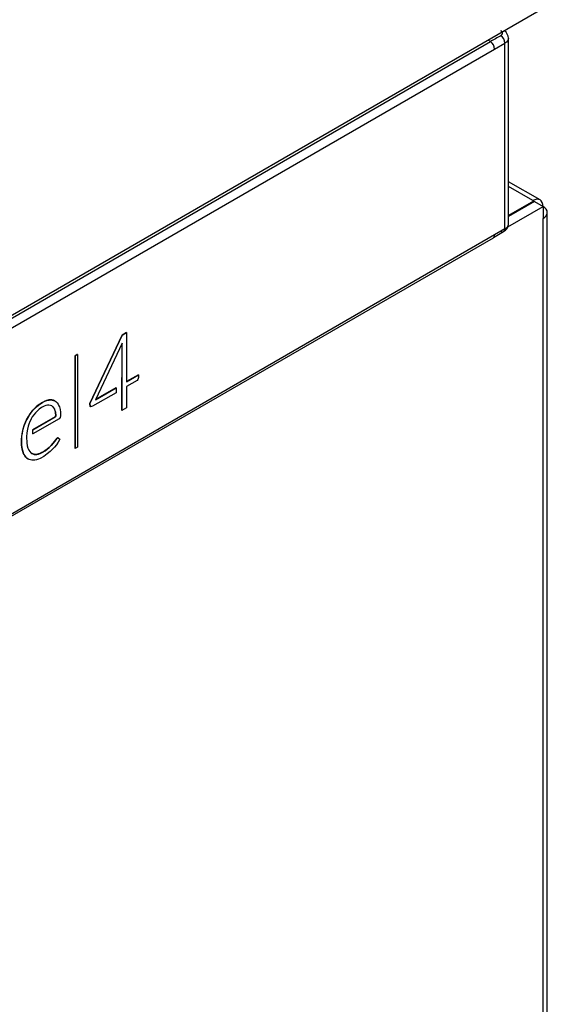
# Model space of a CAD drawing. Header units: millimetres. Extents: x -40 to 419, y 0 to 295.
# Tile 34 of 40: x 383.23 to 387.58, y 130.61 to 138.73. Entities that reach past the tile are written whole.
import ezdxf

# ---------------------------------------------------------------- set-up
doc = ezdxf.new("R2010")
doc.units = ezdxf.units.MM
doc.layers.add('BW4_CTMPLUS_HEER', color=7, linetype='Continuous')
doc.layers.add('Standard', color=7, linetype='Continuous')

# ---------------------------------------------------------------- blocks, each defined once
blk = doc.blocks.new('SE2')
at = {"layer": 'BW4_CTMPLUS_HEER', "color": 7, "linetype": 'Continuous'}
for p, q in [((387.5456, 138.8245), (379.1805, 133.9949)), ((387.2602, 137.0458), (387.2602, 138.5851)), ((379.2127, 133.9918), (387.111, 138.5519)), ((379.2484, 133.9312), (387.1461, 138.4909)), ((387.111, 138.5519), (387.0925, 138.5629)), ((387.1461, 138.4909), (387.2309, 138.5397)), ((387.2309, 137.0068), (387.2309, 138.5397)), ((387.5207, 137.2464), (387.2602, 137.3968)), ((387.4607, 137.2405), (387.2602, 137.3562)), ((387.2548, 137.0236), (387.5456, 137.1915)), ((387.4678, 137.2364), (387.2602, 137.1165)), ((387.4749, 137.2323), (387.2602, 137.1084)), ((387.4607, 137.2405), (387.4678, 137.2364)), ((387.4678, 137.2282), (387.4678, 137.2364)), ((387.4749, 137.2323), (387.5456, 137.1915)), ((387.5456, 137.1915), (387.5456, 137.0935)), ((387.5807, 116.1095), (387.5807, 137.1425)), ((387.5456, 116.0605), (387.5456, 137.0935)), ((387.1461, 136.9576), (379.2484, 132.3979)), ((387.1375, 136.9367), (387.2203, 136.9846)), ((387.2309, 137.0068), (387.1461, 136.9576)), ((379.2375, 132.3747), (387.1357, 136.9347)), ((384.1095, 136.1527), (384.073, 136.1316)), ((384.0737, 136.1312), (384.1102, 136.1523)), ((384.1102, 136.1523), (384.1095, 136.1527)), ((384.1102, 136.1523), (384.1102, 135.7468)), ((384.073, 136.1316), (383.805, 135.5678)), ((383.8057, 135.5674), (384.0737, 136.1312)), ((384.073, 136.064), (383.8534, 135.5985)), ((384.0714, 136.0588), (384.071, 135.5088)), ((384.0718, 136.0615), (384.0714, 136.0588)), ((384.0721, 136.0584), (384.0714, 136.0588)), ((384.0717, 135.5084), (384.0721, 136.0584)), ((384.0721, 136.0584), (384.073, 136.064)), ((384.0737, 136.1312), (384.073, 136.1316)), ((383.7029, 135.9706), (383.6845, 135.96)), ((383.6852, 135.9596), (383.6845, 135.96)), ((383.6845, 135.96), (383.6845, 135.1952)), ((383.6852, 135.9596), (383.7036, 135.9702)), ((383.6852, 135.1948), (383.6852, 135.9596)), ((383.7036, 135.9702), (383.7029, 135.9706)), ((383.7036, 135.9702), (383.7036, 135.2054)), ((384.2068, 135.8034), (384.1102, 135.7476)), ((384.1102, 135.7468), (384.2075, 135.803)), ((384.1969, 135.7567), (384.1102, 135.7067)), ((384.2036, 135.7639), (384.1969, 135.7567)), ((384.2075, 135.7804), (384.2036, 135.7639)), ((384.2075, 135.803), (384.2068, 135.8034)), ((384.2075, 135.803), (384.2075, 135.7804)), ((384.0229, 135.6563), (383.8278, 135.5436)), ((383.8534, 135.5985), (384.0229, 135.6964)), ((384.0222, 135.6968), (383.8539, 135.5997)), ((384.0229, 135.6964), (384.0222, 135.6968)), ((384.0229, 135.6964), (384.0229, 135.6563)), ((384.1102, 135.7067), (384.1102, 135.5306)), ((383.415, 135.5755), (383.3932, 135.562)), ((383.3939, 135.5616), (383.4157, 135.5751)), ((383.4347, 135.5858), (383.415, 135.5755)), ((383.4157, 135.5751), (383.415, 135.5755)), ((383.4157, 135.5751), (383.4354, 135.5854)), ((383.4501, 135.5914), (383.4347, 135.5858)), ((383.4354, 135.5854), (383.4347, 135.5858)), ((383.4354, 135.5854), (383.4508, 135.5909)), ((383.4688, 135.596), (383.4501, 135.5914)), ((383.4508, 135.5909), (383.4501, 135.5914)), ((383.4508, 135.5909), (383.4695, 135.5956)), ((383.4779, 135.597), (383.4688, 135.596)), ((383.4695, 135.5956), (383.4688, 135.596)), ((383.4695, 135.5956), (383.4786, 135.5966)), ((383.4786, 135.5966), (383.4779, 135.597)), ((383.4806, 135.597), (383.4779, 135.597)), ((383.4786, 135.5966), (383.4813, 135.5966)), ((383.4813, 135.5966), (383.4806, 135.597)), ((383.4937, 135.5959), (383.4806, 135.597)), ((383.4813, 135.5966), (383.4944, 135.5955)), ((383.4944, 135.5955), (383.4937, 135.5959)), ((383.5061, 135.5932), (383.4937, 135.5959)), ((383.4944, 135.5955), (383.5068, 135.5928)), ((383.5068, 135.5928), (383.5061, 135.5932)), ((383.5176, 135.5887), (383.5061, 135.5932)), ((383.5068, 135.5928), (383.5183, 135.5883)), ((383.5183, 135.5883), (383.5176, 135.5887)), ((383.5183, 135.5883), (383.525, 135.5839)), ((383.525, 135.5839), (383.5284, 135.581)), ((383.5284, 135.581), (383.5369, 135.5718)), ((383.5369, 135.5718), (383.5445, 135.561)), ((383.8057, 135.5674), (383.805, 135.5678)), ((383.805, 135.5678), (383.8084, 135.5439)), ((383.8091, 135.5435), (383.8057, 135.5674)), ((383.323, 135.4948), (383.3107, 135.478)), ((383.3114, 135.4776), (383.3237, 135.4944)), ((383.336, 135.511), (383.323, 135.4948)), ((383.3237, 135.4944), (383.323, 135.4948)), ((383.3237, 135.4944), (383.3367, 135.5106)), ((383.3466, 135.5225), (383.336, 135.511)), ((383.3367, 135.5106), (383.336, 135.511)), ((383.3367, 135.5106), (383.3473, 135.5221)), ((383.3568, 135.4893), (383.3438, 135.473)), ((383.3483, 135.5242), (383.3466, 135.5225)), ((383.3473, 135.5221), (383.3466, 135.5225)), ((383.3473, 135.5221), (383.349, 135.5238)), ((383.3647, 135.5396), (383.3483, 135.5242)), ((383.349, 135.5238), (383.3483, 135.5242)), ((383.349, 135.5238), (383.3654, 135.5392)), ((383.3607, 135.4937), (383.3568, 135.4893)), ((383.3734, 135.5063), (383.3607, 135.4937)), ((383.3797, 135.5522), (383.3647, 135.5396)), ((383.3654, 135.5392), (383.3647, 135.5396)), ((383.3654, 135.5392), (383.3804, 135.5518)), ((383.3896, 135.5201), (383.3734, 135.5063)), ((383.3932, 135.562), (383.3797, 135.5522)), ((383.3804, 135.5518), (383.3797, 135.5522)), ((383.3804, 135.5518), (383.3939, 135.5616)), ((383.4087, 135.533), (383.3896, 135.5201)), ((383.3939, 135.5616), (383.3932, 135.562)), ((383.4288, 135.5442), (383.4087, 135.533)), ((383.4435, 135.5497), (383.4288, 135.5442)), ((383.4569, 135.5528), (383.4435, 135.5497)), ((383.4682, 135.5533), (383.4569, 135.5528)), ((383.4808, 135.5512), (383.4682, 135.5533)), ((383.4924, 135.5468), (383.4808, 135.5512)), ((383.492, 135.5469), (383.499, 135.5417)), ((383.4997, 135.5413), (383.4924, 135.5468)), ((383.4997, 135.5413), (383.499, 135.5417)), ((383.499, 135.5417), (383.5073, 135.5318)), ((383.508, 135.5314), (383.4997, 135.5413)), ((383.508, 135.5314), (383.5073, 135.5318)), ((383.5073, 135.5318), (383.5143, 135.5198)), ((383.515, 135.5194), (383.508, 135.5314)), ((383.515, 135.5194), (383.5143, 135.5198)), ((383.5143, 135.5198), (383.5158, 135.5167)), ((383.5165, 135.5163), (383.515, 135.5194)), ((383.5165, 135.5163), (383.5158, 135.5167)), ((383.5158, 135.5167), (383.5218, 135.4954)), ((383.5225, 135.495), (383.5165, 135.5163)), ((383.5225, 135.495), (383.5218, 135.4954)), ((383.5218, 135.4954), (383.5263, 135.4649)), ((383.527, 135.4645), (383.5225, 135.495)), ((383.5445, 135.561), (383.5513, 135.5487)), ((383.5513, 135.5487), (383.555, 135.539)), ((383.555, 135.539), (383.5604, 135.5174)), ((383.5604, 135.5174), (383.5632, 135.4959)), ((383.5632, 135.4959), (383.5644, 135.4649)), ((383.8091, 135.5435), (383.8084, 135.5439)), ((383.8084, 135.5439), (383.8124, 135.5398)), ((383.8131, 135.5394), (383.8091, 135.5435)), ((383.8131, 135.5394), (383.8124, 135.5398)), ((383.8278, 135.5436), (383.8131, 135.5394)), ((384.0717, 135.5084), (384.071, 135.5088)), ((384.1102, 135.5306), (384.0717, 135.5084)), ((383.275, 135.4143), (383.2673, 135.3949)), ((383.268, 135.3944), (383.2758, 135.4139)), ((383.2836, 135.4333), (383.275, 135.4143)), ((383.2758, 135.4139), (383.275, 135.4143)), ((383.2758, 135.4139), (383.2843, 135.4329)), ((383.291, 135.4472), (383.2836, 135.4333)), ((383.2843, 135.4329), (383.2836, 135.4333)), ((383.2843, 135.4329), (383.2917, 135.4467)), ((383.2992, 135.4607), (383.291, 135.4472)), ((383.2917, 135.4467), (383.291, 135.4472)), ((383.2917, 135.4467), (383.2999, 135.4603)), ((383.3107, 135.478), (383.2992, 135.4607)), ((383.2999, 135.4603), (383.2992, 135.4607)), ((383.2999, 135.4603), (383.3114, 135.4776)), ((383.312, 135.4182), (383.3036, 135.3972)), ((383.3114, 135.4776), (383.3107, 135.478)), ((383.3216, 135.4384), (383.312, 135.4182)), ((383.3232, 135.4415), (383.3216, 135.4384)), ((383.3317, 135.4559), (383.3232, 135.4415)), ((383.3438, 135.473), (383.3317, 135.4559)), ((383.5206, 135.4575), (383.3342, 135.3499)), ((383.3349, 135.3495), (383.5213, 135.4571)), ((383.5523, 135.4414), (383.3349, 135.3159)), ((383.5263, 135.4649), (383.5206, 135.4575)), ((383.5213, 135.4571), (383.5206, 135.4575)), ((383.5213, 135.4571), (383.527, 135.4645)), ((383.527, 135.4645), (383.5263, 135.4649)), ((383.5607, 135.4503), (383.5523, 135.4414)), ((383.5644, 135.4649), (383.5607, 135.4503)), ((383.2517, 135.3442), (383.2468, 135.3181)), ((383.2475, 135.3177), (383.2524, 135.3438)), ((383.2555, 135.3596), (383.2517, 135.3442)), ((383.2524, 135.3438), (383.2517, 135.3442)), ((383.2524, 135.3438), (383.2563, 135.3592)), ((383.2603, 135.375), (383.2555, 135.3596)), ((383.2563, 135.3592), (383.2555, 135.3596)), ((383.2563, 135.3592), (383.261, 135.3746)), ((383.2673, 135.3949), (383.2603, 135.375)), ((383.261, 135.3746), (383.2603, 135.375)), ((383.261, 135.3746), (383.268, 135.3944)), ((383.268, 135.3944), (383.2673, 135.3949)), ((383.287, 135.3255), (383.2847, 135.2917)), ((383.2916, 135.3547), (383.287, 135.3255)), ((383.2978, 135.3798), (383.2916, 135.3547)), ((383.3036, 135.3972), (383.2978, 135.3798)), ((383.3349, 135.3495), (383.3342, 135.3499)), ((383.3342, 135.3499), (383.3342, 135.3163)), ((383.3349, 135.3159), (383.3349, 135.3495)), ((383.2424, 135.2741), (383.2423, 135.2437)), ((383.243, 135.2433), (383.2423, 135.2437)), ((383.2423, 135.2437), (383.2431, 135.2244)), ((383.2438, 135.2962), (383.2424, 135.2741)), ((383.2431, 135.2737), (383.2424, 135.2741)), ((383.243, 135.2433), (383.2431, 135.2737)), ((383.2439, 135.224), (383.243, 135.2433)), ((383.2431, 135.2737), (383.2445, 135.2958)), ((383.2468, 135.3181), (383.2438, 135.2962)), ((383.2445, 135.2958), (383.2438, 135.2962)), ((383.2445, 135.2958), (383.2475, 135.3177)), ((383.2475, 135.3177), (383.2468, 135.3181)), ((383.2847, 135.2917), (383.2865, 135.2421)), ((383.2865, 135.2421), (383.2904, 135.2181)), ((383.3349, 135.3159), (383.3342, 135.3163)), ((383.5246, 135.2677), (383.5037, 135.2401)), ((383.5044, 135.2397), (383.5253, 135.2673)), ((383.5334, 135.2786), (383.5246, 135.2677)), ((383.5253, 135.2673), (383.5246, 135.2677)), ((383.5253, 135.2673), (383.5341, 135.2782)), ((383.5456, 135.2475), (383.5303, 135.2257)), ((383.5437, 135.2833), (383.5334, 135.2786)), ((383.5341, 135.2782), (383.5334, 135.2786)), ((383.5341, 135.2782), (383.5444, 135.2829)), ((383.5444, 135.2829), (383.5437, 135.2833)), ((383.5444, 135.2829), (383.5589, 135.2714)), ((383.5589, 135.2714), (383.5456, 135.2475)), ((383.2439, 135.224), (383.2431, 135.2244)), ((383.2431, 135.2244), (383.2451, 135.2074)), ((383.2458, 135.207), (383.2439, 135.224)), ((383.2458, 135.207), (383.2451, 135.2074)), ((383.2451, 135.2074), (383.2484, 135.1895)), ((383.2491, 135.1891), (383.2458, 135.207)), ((383.2491, 135.1891), (383.2484, 135.1895)), ((383.2484, 135.1895), (383.2524, 135.1726)), ((383.2531, 135.1722), (383.2491, 135.1891)), ((383.2531, 135.1722), (383.2524, 135.1726)), ((383.2524, 135.1726), (383.2566, 135.1607)), ((383.2573, 135.1603), (383.2531, 135.1722)), ((383.2573, 135.1603), (383.2566, 135.1607)), ((383.2566, 135.1607), (383.2629, 135.1476)), ((383.2636, 135.1472), (383.2573, 135.1603)), ((383.2904, 135.2181), (383.2958, 135.1982)), ((383.2958, 135.1982), (383.2969, 135.1954)), ((383.2969, 135.1954), (383.3032, 135.1821)), ((383.3032, 135.1821), (383.3104, 135.1706)), ((383.3104, 135.1706), (383.3185, 135.1608)), ((383.3185, 135.1608), (383.3248, 135.1558)), ((383.4111, 135.1626), (383.3966, 135.1555)), ((383.3973, 135.1551), (383.4118, 135.1622)), ((383.4358, 135.1771), (383.4111, 135.1626)), ((383.4118, 135.1622), (383.4111, 135.1626)), ((383.4118, 135.1622), (383.4365, 135.1767)), ((383.4538, 135.1904), (383.4358, 135.1771)), ((383.4365, 135.1767), (383.4358, 135.1771)), ((383.4365, 135.1767), (383.4545, 135.19)), ((383.4703, 135.2046), (383.4538, 135.1904)), ((383.4545, 135.19), (383.4538, 135.1904)), ((383.4545, 135.19), (383.471, 135.2042)), ((383.4779, 135.1698), (383.4557, 135.1511)), ((383.4868, 135.2211), (383.4703, 135.2046)), ((383.471, 135.2042), (383.4703, 135.2046)), ((383.471, 135.2042), (383.4875, 135.2207)), ((383.4961, 135.1868), (383.4779, 135.1698)), ((383.5037, 135.2401), (383.4868, 135.2211)), ((383.4875, 135.2207), (383.4868, 135.2211)), ((383.4875, 135.2207), (383.5044, 135.2397)), ((383.5145, 135.2067), (383.4961, 135.1868)), ((383.5044, 135.2397), (383.5037, 135.2401)), ((383.5303, 135.2257), (383.5145, 135.2067)), ((383.6852, 135.1948), (383.6845, 135.1952)), ((383.7036, 135.2054), (383.6852, 135.1948)), ((383.2636, 135.1472), (383.2629, 135.1476)), ((383.2629, 135.1476), (383.2699, 135.1359)), ((383.2706, 135.1355), (383.2636, 135.1472)), ((383.2706, 135.1355), (383.2699, 135.1359)), ((383.2699, 135.1359), (383.2777, 135.1256)), ((383.2784, 135.1252), (383.2706, 135.1355)), ((383.2784, 135.1252), (383.2777, 135.1256)), ((383.2777, 135.1256), (383.2862, 135.1165)), ((383.2869, 135.1161), (383.2784, 135.1252)), ((383.2869, 135.1161), (383.2862, 135.1165)), ((383.2862, 135.1165), (383.2938, 135.111)), ((383.2946, 135.1106), (383.2869, 135.1161)), ((383.2946, 135.1106), (383.2938, 135.111)), ((383.3051, 135.1056), (383.2946, 135.1106)), ((383.3163, 135.102), (383.3051, 135.1056)), ((383.3282, 135.0998), (383.3163, 135.102)), ((383.3348, 135.1511), (383.3246, 135.156)), ((383.3248, 135.1558), (383.3356, 135.1506)), ((383.3406, 135.099), (383.3282, 135.0998)), ((383.3356, 135.1506), (383.3348, 135.1511)), ((383.3465, 135.1478), (383.3348, 135.1511)), ((383.3356, 135.1506), (383.3472, 135.1474)), ((383.3513, 135.0999), (383.3406, 135.099)), ((383.3472, 135.1474), (383.3465, 135.1478)), ((383.359, 135.1465), (383.3465, 135.1478)), ((383.3472, 135.1474), (383.3597, 135.1461)), ((383.3674, 135.1033), (383.3513, 135.0999)), ((383.3673, 135.1472), (383.359, 135.1465)), ((383.3597, 135.1461), (383.359, 135.1465)), ((383.3597, 135.1461), (383.368, 135.1468)), ((383.3819, 135.1505), (383.3673, 135.1472)), ((383.368, 135.1468), (383.3673, 135.1472)), ((383.3823, 135.1079), (383.3674, 135.1033)), ((383.368, 135.1468), (383.3826, 135.1501)), ((383.3966, 135.1555), (383.3819, 135.1505)), ((383.3826, 135.1501), (383.3819, 135.1505)), ((383.396, 135.1137), (383.3823, 135.1079)), ((383.3826, 135.1501), (383.3973, 135.1551)), ((383.4265, 135.1304), (383.396, 135.1137)), ((383.3973, 135.1551), (383.3966, 135.1555)), ((383.4557, 135.1511), (383.4265, 135.1304))]:
    blk.add_line(p, q, dxfattribs=at)
for centre, radius, start, end in [((405.5649, 106.5878), 36.9087, 119.84696, 119.99913), ((387.1542, 138.5364), 0.0768, 2.45872, 57.03906), ((387.185, 138.578), 0.0753, 1.88997, 56.34287), ((387.068, 138.4866), 0.0782, 3.11621, 56.59511), ((387.1851, 137.0511), 0.0752, 297.98414, 357.25292)]:
    blk.add_arc(centre, radius, start, end, dxfattribs=at)
for major_axis in [(-0.06, -0.1039), (-0.12, 0)]:
    blk.add_ellipse((387.4607, 137.1425), major_axis=major_axis, ratio=0.57735, start_param=2.356194, end_param=3.926991, dxfattribs=at)
for points, degree, knots in [([(387.196, 138.6008), (387.2018, 138.6042), (387.2063, 138.6081), (387.2094, 138.6126), (387.2122, 138.6217), (387.2088, 138.6308), (387.2058, 138.6349), (387.2014, 138.6387), (387.196, 138.6418)], 5, [0, 0, 0, 0, 0, 0, 0.519821, 0.519821, 0.519821, 1, 1, 1, 1, 1, 1]), ([(387.1357, 136.9347), (387.1358, 136.9347), (387.1358, 136.9347), (387.1423, 136.9386), (387.1461, 136.947), (387.1461, 136.9576)], 3, [0.4973054, 0.4973054, 0.4973054, 0.4973054, 0.5, 0.5, 1, 1, 1, 1])]:
    blk.add_open_spline(points, degree=degree, knots=knots, dxfattribs=at)
for points in [[(387.2602, 138.5806), (387.2602, 138.5654), (387.2494, 138.5504), (387.2309, 138.5397)], [(387.2309, 137.0068), (387.2494, 137.0174), (387.2602, 137.0324), (387.2602, 137.0475)], [(387.196, 136.9863), (387.2144, 136.9758), (387.2308, 136.9857), (387.2309, 137.0068)]]:
    blk.add_open_spline(points, degree=3, dxfattribs=at)

msp = doc.modelspace()

# ---------------------------------------------------------------- block references
at = {"layer": 'Standard'}
msp.add_blockref('SE2', (0, 0), dxfattribs=at)

doc.saveas('drawing.dxf')
